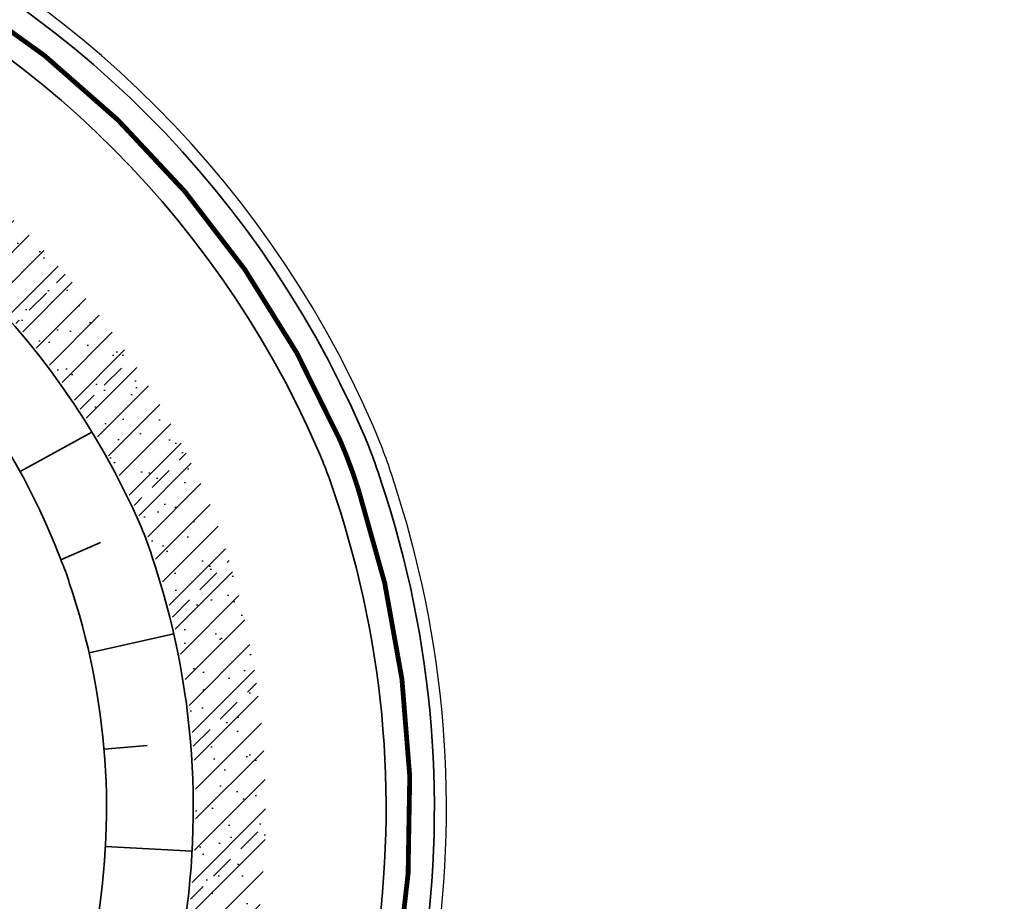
# Model space of a CAD drawing. Extents: x 100296 to 107772, y 404875 to 408930.
# Tile 67 of 97: x 101838 to 101879, y 407368 to 407405. Entities that reach past the tile are written whole.
import ezdxf

# ---------------------------------------------------------------- set-up
doc = ezdxf.new("R2010")
doc.units = 0
doc.linetypes.add('CENTER2', pattern=[28.575000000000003, 19.05, -3.175, 3.175, -3.175])
for name, color, linetype, lineweight in [('n-we-am_as_weg_hoofdrijbaan_cirkelboog-g', 1, 'CENTER2', 18), ('n-we-gw-grondwerk-g', 2, 'Continuous', 35), ('n-we-gw-grondwerk_watergang-g', 170, 'Continuous', 35)]:
    doc.layers.add(name, color=color, linetype=linetype, lineweight=lineweight)
for name, color, linetype in [('n-xx-gw-waterlijn-gd', 161, 'Continuous'), ('TDNA3100_beton', 251, 'Continuous'), ('TDNL----_bossages', 71, 'Continuous'), ('TDNL----_plangrens', 4, 'ENV-L14')]:
    doc.layers.add(name, color=color, linetype=linetype)
doc.linetypes.add('ENV-L14', pattern='A,12.5,-1.25,[144,env-shp.shx,S=0.125,R=0,X=0,Y=0.75],-1.25', length=15)

msp = doc.modelspace()

# ---------------------------------------------------------------- hatches: boundary and pattern name
at = {"layer": 'TDNA3100_beton'}
h = msp.add_hatch(dxfattribs=at)
h.set_pattern_fill('ANSI37', color=256, scale=10)
h.set_pattern_definition([(45, (0, 0), (-0.8838834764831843, 0.8838834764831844), []), (135, (0, 0), (-0.8838834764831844, -0.8838834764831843), [])])
edge = h.paths.add_edge_path(flags=16)
edge.add_line((101833.5368385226, 407357.0879982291), (101830.9853105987, 407354.0074911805))
edge.add_line((101830.9853105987, 407354.0074911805), (101850.1726047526, 407339.4179559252))
edge.add_arc((101850.7442144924, 407340.2384815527), 0.9999999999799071, 235.1374457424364, 410.3656657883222)
edge.add_line((101851.3821000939, 407341.008612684), (101833.5368385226, 407357.0879982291))
edge = h.paths.add_edge_path(flags=16)
edge.add_line((101797.8120248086, 407350.4094787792), (101794.6597209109, 407352.8710287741))
edge.add_line((101794.6597209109, 407352.8710287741), (101789.5440357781, 407345.7259792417))
edge.add_line((101789.5440357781, 407345.7259792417), (101780.628038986, 407333.2721017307))
edge.add_arc((101781.464674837, 407332.7243422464), 0.9999999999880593, 146.7865603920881, 322.0133072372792)
edge.add_line((101782.2528285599, 407332.1088638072), (101792.1201138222, 407343.7143896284))
edge.add_line((101792.1201138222, 407343.7143896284), (101797.8120248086, 407350.4094787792))
edge = h.paths.add_edge_path(flags=16)
edge.add_line((101783.9101485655, 407392.770434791), (101771.0377491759, 407400.5031779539))
edge.add_arc((101579.0148538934, 407059.9431338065), 390.965389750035, 60.5837631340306, 60.60383581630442)
edge.add_arc((101770.4911598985, 407399.6653100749), 1.000898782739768, 64.73003202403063, 234.2768576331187)
edge.add_arc((101653.7274277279, 407236.0572739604), 199.9999999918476, 54.23302436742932, 54.48636413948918, ccw=False)
edge.add_line((101770.6254464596, 407398.3374428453), (101782.30036164, 407389.9274537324))
edge.add_line((101782.30036164, 407389.9274537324), (101789.4278576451, 407384.7931839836))
edge.add_line((101789.4278576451, 407384.7931839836), (101791.6286588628, 407388.1332798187))
edge.add_line((101791.6286588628, 407388.1332798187), (101783.9101485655, 407392.770434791))
edge = h.paths.add_edge_path(flags=16)
edge.add_arc((101812.2376579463, 407372.1327614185), 19.74999999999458, 20.51467282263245, 200.5189716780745)
edge.add_arc((101812.2376578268, 407372.132761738), 19.75000000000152, 200.5189726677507, 380.5146718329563)
edge = h.paths.add_edge_path()
edge.add_line((101854.7402366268, 407342.9451826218), (101848.0581345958, 407335.8503267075))
edge.add_arc((101728.0743754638, 407175.8381473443), 200.0000000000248, 53.13591796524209, 56.79757343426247)
edge.add_line((101837.5941077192, 407343.1863718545), (101832.5610700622, 407346.4802038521))
edge.add_arc((101824.2320944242, 407333.7533713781), 15.21000000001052, 56.79757343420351, 107.261210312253)
edge.add_arc((101812.2399773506, 407372.1219195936), 24.98899369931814, 260.8585686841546, 287.414775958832, ccw=False)
edge.add_arc((101806.3299910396, 407335.3947217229), 12.21067029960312, 80.85856916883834, 138.8306837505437)
edge.add_line((101797.1381946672, 407343.4328401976), (101785.5140736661, 407330.1403572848))
edge.add_arc((101860.790828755, 407264.3117150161), 99.99999999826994, 138.8306837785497, 139.6287282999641)
edge.add_line((101784.6045106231, 407329.0855131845), (101776.8932764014, 407334.545653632))
edge.add_arc((101694.2251870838, 407390.8127577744), 99.99999999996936, 325.75927993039, 328.4291446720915)
edge.add_line((101779.4245230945, 407338.4574987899), (101787.178234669, 407351.075354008))
edge.add_arc((101774.2194156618, 407359.0385888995), 15.20999999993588, 328.4291446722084, 376.5198866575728)
edge.add_arc((101774.2191123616, 407359.0396116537), 15.20999999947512, 16.51586812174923, 21.69477131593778)
edge.add_arc((101812.2205722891, 407372.0594462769), 24.98882218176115, 175.3138468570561, 197.2189151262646, ccw=False)
edge.add_arc((101775.1454506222, 407375.0988744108), 12.21067741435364, 355.3123563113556, 414.2178437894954)
edge.add_line((101782.2850954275, 407385.0047370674), (101769.9838479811, 407393.9994212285))
edge.add_arc((101653.3554569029, 407237.0388271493), 195.5474615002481, 53.38608244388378, 54.48426293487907)
edge.add_line((101766.9541674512, 407396.2058547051), (101771.9950488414, 407404.3167783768))
edge.add_line((101771.9950488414, 407404.3167783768), (101789.2423751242, 407395.4441474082))
edge.add_arc((101796.1355154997, 407409.0024922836), 15.20999999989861, 243.0509548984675, 293.5426830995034)
edge.add_arc((101812.2067802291, 407372.1162282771), 25.02533300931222, 20.52964405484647, 113.54263287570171, ccw=False)
edge.add_arc((101831.5791762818, 407379.003213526), 4.481284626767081, 16.067554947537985, 24.93406609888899, ccw=False)
edge.add_arc((101812.2469752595, 407372.1347487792), 24.9905419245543, -10.792172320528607, 18.933640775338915, ccw=False)
edge.add_arc((101848.790210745, 407365.1689278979), 12.21067741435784, 169.2078280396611, 226.9725505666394)
edge.add_arc((101468.9132233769, 406942.8695717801), 555.8084009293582, 46.038672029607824, 48.05038421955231, ccw=False)
at = {"layer": 'TDNL----_bossages'}
h = msp.add_hatch(dxfattribs=at)
h.set_pattern_fill('ENV-A30', color=256)
h.set_pattern_definition([(45, (0, 0), (-0.6222539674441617, 0.6222539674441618), []), (45, (0, 3.1112698), (-3.111269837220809, 3.11126983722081), [1, -0.6]), (17, (0, 0), (0.5157491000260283, 1.596552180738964), [0, -1.632, -0.924, 0, -1.344]), (48, (0, 0), (-0.3683115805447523, 1.623436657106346), [0, -1.616, 0, -1.648, 0, -1.328]), (71, (0, 0), (-0.9582315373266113, 1.345261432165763), [0, -1.6, 0, -0.9599999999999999, -1.316])])
edge = h.paths.add_edge_path()
edge.add_arc((101795.0128586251, 407413.6948568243), 10.83513312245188, 253.6042597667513, 289.6806011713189)
edge.add_arc((101812.7676157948, 407370.708215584), 35.69022009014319, 23.596642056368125, 113.28013315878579, ccw=False)
edge.add_arc((101831.5791762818, 407379.0032135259), 15.1312846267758, 17.290486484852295, 23.326878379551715, ccw=False)
edge.add_arc((101812.2491184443, 407372.1348970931), 35.6384644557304, -10.793927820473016, 18.597220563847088, ccw=False)
edge.add_arc((101875.5707089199, 407361.0888695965), 28.64919476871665, 171.2225958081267, 180.1938231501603)
edge.add_arc((101849.0277267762, 407365.1841949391), 4.691516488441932, 169.9397186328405, 243.326500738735, ccw=False)
edge.add_arc((101812.2491184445, 407372.134897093), 32.73846445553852, 349.2060721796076, 378.6569494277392)
edge.add_arc((101831.5791762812, 407379.0032135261), 12.2312846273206, 17.14051832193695, 23.29592141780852)
edge.add_arc((101812.7676157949, 407370.7082155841), 32.79022009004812, 23.60895283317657, 113.4265665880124)
edge.add_arc((101795.0128528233, 407413.6948547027), 13.73513312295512, 251.06584083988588, 290.0912603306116, ccw=False)
edge.add_arc((101790.8805392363, 407401.6487931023), 0.9999999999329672, 156.5623768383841, 251.06582098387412, ccw=False)
edge.add_line((101789.9630455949, 407402.046543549), (101790.290852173, 407402.808197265))
edge.add_line((101790.290852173, 407402.808197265), (101790.7790373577, 407403.2451034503))
edge.add_line((101790.7790373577, 407403.2451034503), (101791.3677845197, 407403.3734532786))
edge.add_line((101791.3677845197, 407403.3734532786), (101791.9544241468, 407403.3003347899))

# ---------------------------------------------------------------- linework, layer by layer
at = {"layer": 'n-we-am_as_weg_hoofdrijbaan_cirkelboog-g', "flags": 128}
msp.add_lwpolyline([(101552.9128736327, 407468.6758614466, -0.193345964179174), (101887.2322361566, 407303.8166920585)], format="xyb", dxfattribs=at)
at = {"layer": 'n-we-gw-grondwerk-g'}
for p, q in [((101837.705440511, 407386.0873883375), (101840.6832725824, 407387.7189943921)), ((101839.3943376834, 407382.4246269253), (101841.0431230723, 407383.146451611)), ((101840.5663768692, 407378.5663907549), (101844.0769928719, 407379.3637124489)), ((101841.1843689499, 407374.5806782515), (101842.9779889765, 407374.7322848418)), ((101841.2441535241, 407370.5477829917), (101844.8387978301, 407370.3510362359))]:
    msp.add_line(p, q, dxfattribs=at)
at = {"layer": 'n-we-gw-grondwerk-g', "flags": 128}
for points in [[(101789.5098790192, 407401.001231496, 0.1923034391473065), (101799.7681897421, 407400.7026385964, -0.4133050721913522), (101842.72156019, 407383.8006448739, -0.02688610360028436), (101843.172037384, 407382.5772362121, -0.1292260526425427), (101844.3101139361, 407366.022456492, 0.2574961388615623), (101845.6782386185, 407361.8349500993, -0.2574961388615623)], [(101843.2217834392, 407359.2032533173, -0.2574961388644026), (101840.7737207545, 407366.6961947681, 0.1296699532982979), (101839.7449855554, 407381.4735123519, 0.0302400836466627), (101839.3873663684, 407382.4405067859, 0.4281462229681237), (101800.6079880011, 407398.7778675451, -0.2243268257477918), (101791.0778316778, 407399.0543550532, -0.2243268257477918)]]:
    msp.add_lwpolyline(points, format="xyb", dxfattribs=at)
at = {"layer": 'n-we-gw-grondwerk_watergang-g', "flags": 128}
for points in [[(101793.4874190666, 407410.1761524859, 0.1799384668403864), (101796.1574451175, 407410.0345060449, -0.410751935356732), (101851.894606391, 407387.7825676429, -0.02559283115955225), (101852.6852839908, 407385.6609891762, -0.121934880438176), (101854.3255899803, 407365.2349554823, 0.252732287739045), (101855.2562360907, 407362.5404417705), (101871.2866914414, 407347.8105995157)], [(101792.6919110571, 407408.341168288, 0.1847139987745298), (101796.8569977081, 407408.1587995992, -0.4113392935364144), (101850.060100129, 407386.985949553, -0.02576086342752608), (101850.7830483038, 407385.0430744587, -0.1220437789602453), (101852.3519508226, 407365.5586041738, 0.2527322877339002), (101853.9030276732, 407361.0677479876), (101869.9585396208, 407346.3148820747)]]:
    msp.add_lwpolyline(points, format="xyb", dxfattribs=at)
at = {"layer": 'n-xx-gw-waterlijn-gd', "ltscale": 0.1, "const_width": 0.2}
msp.add_lwpolyline([(101882.2255500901, 407336.9756255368), (101878.3600678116, 407340.3813836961), (101874.4538901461, 407343.7755338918), (101870.6226155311, 407347.0627407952), (101854.5796318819, 407361.8040948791, -0.2527322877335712), (101853.3387704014, 407365.3967798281, 0.121987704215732), (101851.7341835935, 407385.3519827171, 0.02567336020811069), (101850.9773576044, 407387.3842487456, 0.4110564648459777), (101796.5048677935, 407409.0956807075, -0.1826834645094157)], format="xyb", dxfattribs=at)
at = {"layer": 'TDNL----_plangrens', "flags": 128}
msp.add_lwpolyline([(100739.2868531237, 407413.0773053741, -0.1432469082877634), (100723.7505059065, 407449.3200165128, -0.2568120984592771), (100723.9835513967, 407450.242528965), (100744.9920477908, 407466.2935291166, -0.1251981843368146), (100746.6634251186, 407466.9877947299), (100748.1899174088, 407467.1455317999, -0.01662278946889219), (100754.0056960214, 407467.4961851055), (100782.8030322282, 407465.5632297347), (100787.8641580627, 407465.3278006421), (100792.8370493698, 407465.0799898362), (100797.811689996, 407464.8174513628), (100802.7858689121, 407464.5411216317), (100807.7589475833, 407464.2499274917), (100812.7317610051, 407463.9438225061), (100817.6680972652, 407463.6251443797), (100822.5624550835, 407463.2468726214), (100827.4874784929, 407462.7971868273), (100832.4530212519, 407462.323053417), (100837.4226759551, 407461.8336265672), (100842.4600490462, 407461.3224250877), (100847.5447173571, 407460.8846589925), (100852.5621043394, 407460.4996338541), (100857.533290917, 407460.1032007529), (100862.5042160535, 407459.6918343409), (100867.2382117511, 407459.2858319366), (100871.9553312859, 407458.5639368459), (100877.078042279, 407457.7462141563), (100882.1363853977, 407457.1618671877), (100887.2161081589, 407456.4459117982), (100892.3942575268, 407455.9770318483), (100897.3752654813, 407455.5257063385), (100902.3451225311, 407455.0603486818), (100907.3147194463, 407454.5799719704), (100912.2604228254, 407454.086932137), (100917.178769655, 407453.5502276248), (100922.0474471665, 407452.9690408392), (100926.8478419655, 407452.2864379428), (100931.7183452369, 407451.4539315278), (100936.7456725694, 407450.5791563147), (100941.7869863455, 407449.776890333), (100946.8921338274, 407448.9683506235), (100952.1632787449, 407448.3001682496), (100957.3130568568, 407447.8805397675), (100962.2599555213, 407447.4627667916), (100966.9927298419, 407447.0181454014), (100971.6817808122, 407446.291575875), (100976.5814389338, 407445.4305197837), (100981.545518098, 407444.5437624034), (100986.5249101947, 407443.6402677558), (100991.5265217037, 407442.7400149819), (100992.3333587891, 407435.38393353), (101010.6455710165, 407439.3630608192), (101044.608, 407446.751), (101045.548, 407451.865), (101045.7354354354, 407470.8379496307), (101152.2257843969, 407468.5625046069), (101153.7960364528, 407444.8260170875, -0.02213634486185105), (101223.7604701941, 407453.4844729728, -0.0320152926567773), (101250.5344253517, 407454.5246229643), (101283.1644786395, 407454.7245967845), (101303.2885377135, 407454.8723369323), (101377.7011879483, 407457.6710294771), (101383.5089184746, 407454.8009643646), (101393.9781071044, 407453.974314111, 0.01091316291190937), (101394.4342178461, 407453.9295895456), (101414.3606890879, 407452.4138897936), (101422.6562773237, 407452.0257574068), (101432.620022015, 407451.5395023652), (101442.5110057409, 407451.0191673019), (101452.4179969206, 407450.3344773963), (101462.4607899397, 407449.6344693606), (101472.5223603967, 407449.0541699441), (101482.5245291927, 407448.4987364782), (101492.4849881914, 407447.9379462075), (101497.4547572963, 407447.6349291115), (101502.4503100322, 407447.3324351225), (101507.4178843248, 407447.0408123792), (101512.3472164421, 407446.7396753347), (101517.2551360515, 407446.423848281), (101522.1406321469, 407446.0899934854), (101527.001880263, 407445.7337952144), (101531.8384783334, 407445.3509116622), (101536.6499650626, 407444.937429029), (101541.4354322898, 407444.4895336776), (101546.1914001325, 407444.003742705), (101550.8870594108, 407443.4773872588), (101555.4986560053, 407442.8825057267), (101560.0952950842, 407442.1788330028), (101564.7255050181, 407441.3903345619), (101569.3554112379, 407440.5346323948), (101573.9628026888, 407439.6157972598), (101578.5586664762, 407438.6239808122), (101583.1819581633, 407437.5629141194), (101587.7868530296, 407436.4731342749), (101592.3199716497, 407435.3317581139), (101596.555412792, 407434.1846924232), (101627.1282734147, 407423.6446025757), (101632.4705592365, 407440.4841093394), (101650.339, 407434.411), (101666.6740270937, 407429.3078135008), (101657.6655, 407400.472), (101662.6088926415, 407398.9277443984), (101669.2436173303, 407419.5996078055, -0.4160609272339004), (101672.4015920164, 407421.213914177), (101686.8188945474, 407416.5001712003), (101691.4771224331, 407415.0073440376), (101696.1218678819, 407413.5198355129), (101700.7739103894, 407412.0309332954), (101705.4212743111, 407410.5441240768), (101710.0094546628, 407409.0586213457), (101714.5277926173, 407407.5101889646), (101719.0321050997, 407405.8844818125), (101723.522608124, 407404.1914698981), (101728.0310462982, 407402.4187230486), (101732.5468123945, 407400.6291159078), (101737.000462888, 407398.7995685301), (101741.4224732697, 407396.9056480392), (101745.8116049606, 407394.9519059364), (101750.1403689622, 407392.9356199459), (101754.441560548, 407390.8150480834), (101758.8122705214, 407388.5970964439), (101765.2851688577, 407385.3567358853), (101767.3039443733, 407384.3087319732, -0.3046151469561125), (101772.6553310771, 407374.5268600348, -0.000684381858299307), (101772.6576419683, 407374.5116243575, 0.06840167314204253), (101773.463728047, 407363.7446950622, -0.1929248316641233), (101772.2061085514, 407356.4116812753), (101761.3632122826, 407339.3168412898), (101767.9374814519, 407334.7351309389), (101793.5700687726, 407316.4915473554), (101804.7799126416, 407330.0685015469, -0.2278404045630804), (101810.7541325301, 407332.624157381, 0.0513531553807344), (101821.4791772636, 407333.2555937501, -0.1888825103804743), (101826.8280306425, 407332.1046559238), (101836.3172867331, 407325.8153332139, -0.0242377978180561), (101846.0771515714, 407317.5519636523), (101847.5256161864, 407316.0002340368), (101850.7438391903, 407312.4602044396), (101853.9160644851, 407308.8804043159), (101857.0392437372, 407305.2631292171), (101860.1122137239, 407301.6076019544), (101862.9283071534, 407298.166473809), (101916.7725156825, 407216.9823138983), (101968.2095316, 407134.085549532), (101972.0680222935, 407127.4044557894), (101996.3016819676, 407098.1006054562), (102005.3636419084, 407086.7923990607), (102008.4455566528, 407082.8770219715), (102011.5312600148, 407078.9154207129), (102014.7330905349, 407074.9868383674), (102018.0273461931, 407071.2001643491), (102021.213875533, 407067.3811769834), (102024.4343625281, 407063.5107446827), (102027.7920052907, 407059.7018421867), (102031.2060533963, 407056.0451865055), (102034.4701153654, 407052.2660668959), (102037.8950437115, 407048.5364918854), (102041.3242290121, 407044.8809278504), (102044.6892805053, 407041.1927022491), (102048.062628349, 407037.4909567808), (102051.4265681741, 407033.7851454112), (102054.7863551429, 407030.0660903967), (102058.1700042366, 407026.3527772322), (102061.6430361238, 407022.5865128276), (102065.4236075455, 407019.1085134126), (102069.0570478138, 407015.6252103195), (102072.7371080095, 407012.1764129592), (102076.3084791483, 407008.7003393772), (102079.8032150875, 407005.1167932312), (102083.4107446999, 407001.4937230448), (102087.2288076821, 406998.0618074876), (102090.9768445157, 406994.6662037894), (102094.6957694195, 406991.2762417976), (102098.3172932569, 406987.8248914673), (102101.9037628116, 406984.3152863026), (102105.514434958, 406980.7606320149), (102109.2436806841, 406977.2846959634), (102112.9614025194, 406973.8682140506), (102116.5968847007, 406970.4177357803), (102120.1900888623, 406966.9185457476), (102123.7636938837, 406963.3923458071), (102127.3186001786, 406959.8446940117), (102130.8673184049, 406956.2858512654), (102134.3984696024, 406952.7324721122), (102137.8703518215, 406949.134502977), (102141.3392761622, 406945.5154070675), (102144.7916693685, 406941.8925993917), (102148.2066380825, 406938.2847015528), (102151.591264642, 406934.7038003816), (102154.9179764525, 406931.144410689), (102158.1663152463, 406927.571607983), (102161.3633685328, 406923.9946696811), (102164.4951998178, 406920.416269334), (102167.5444855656, 406916.8255081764), (102170.5009577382, 406913.2067352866), (102173.3746593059, 406909.5538928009), (102176.1911296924, 406905.8458702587), (102178.9661418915, 406902.1023029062), (102181.6576957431, 406898.3156077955), (102184.2475456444, 406894.4584023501), (102186.7626818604, 406890.5330235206), (102189.2210549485, 406886.5538268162), (102191.6193578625, 406882.5586534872), (102193.872053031, 406878.489748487), (102196.0601617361, 406874.3484781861), (102198.2099117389, 406870.1715401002), (102200.3067599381, 406865.9744227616), (102202.2400386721, 406861.9103414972), (102208.465244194, 406847.878116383), (102209.6121585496, 406844.5372614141), (102211.0649557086, 406840.0639923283), (102212.4430000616, 406835.5671323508), (102213.7459257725, 406831.0478718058), (102214.9747002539, 406826.502697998), (102216.1359940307, 406821.9171271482), (102217.2390980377, 406817.2844843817), (102218.2915979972, 406812.6067463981), (102219.3011634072, 406807.8862975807), (102219.3246354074, 406807.7716276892, -0.01468118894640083), (102222.2070547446, 406791.2321912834), (102224.1106866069, 406778.0280173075, -0.003491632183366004), (102224.2736762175, 406776.8387255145), (102225.1210636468, 406769.3400668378, 0.06164122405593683), (102220.7860359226, 406763.286188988), (102219.487004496, 406761.1443225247, -0.02894925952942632), (102216.0281873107, 406759.5540853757), (102209.6612383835, 406756.6434481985), (102212.6380790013, 406750.1316808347), (102212.77, 406736.71, 0.1949923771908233), (102231.938, 406746.034, -0.1182563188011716), (102234.9904854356, 406749.1419155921, -0.1890750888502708), (102261.2598711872, 406754.0644418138, -0.1534905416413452), (102274.9210317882, 406742.5228634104, 0.1862880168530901), (102288.2419999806, 406736.7960004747), (102295.5075904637, 406736.4679397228), (102295.097, 406742.8529999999), (102293.275, 406749.549), (102279.2849996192, 406779.295000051), (102275.5991873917, 406787.1777848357), (102279.4587552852, 406788.9459752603), (102271.4026836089, 406806.5311529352), (102262.4540478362, 406826.0646631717), (102245.515, 406863.059), (102225.87, 406905.623), (102192.8063339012, 406977.3803082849), (102173.546, 407019.093), (102144.190463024, 407082.7360132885), (102101.988, 407174.612), (102101.566, 407175.532), (102070.4468670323, 407156.0684514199), (102058.354, 407182.319), (102047.5404334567, 407175.6813301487), (102037.7386760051, 407186.3790545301), (102032.8737539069, 407192.2988376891), (102029.2553724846, 407196.1383378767), (102025.8279523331, 407199.7673564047), (102022.4062014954, 407203.4489770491), (102018.9034408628, 407207.134564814), (102015.3890318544, 407210.7857540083), (102011.8287798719, 407214.4412381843), (102008.1815634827, 407218.0760114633), (102004.4896749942, 407221.6385286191), (102000.8430871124, 407225.1065726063), (101997.2583547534, 407228.5940823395), (101993.6283724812, 407232.1221065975), (101989.9613858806, 407235.6453382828), (101986.2873501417, 407239.1387797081), (101982.6180170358, 407242.6254234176), (101978.9227459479, 407246.1111594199), (101975.2116158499, 407249.5827576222), (101971.5104913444, 407253.0219196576), (101967.8468065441, 407256.4561304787), (101964.1903220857, 407259.9111417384), (101960.5379165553, 407263.3704358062), (101956.9739235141, 407266.7716227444), (101953.5361971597, 407270.2429437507), (101950.0223833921, 407273.8632493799), (101946.432497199, 407277.4473754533), (101942.9088871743, 407281.0001411), (101939.3637674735, 407284.6020653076), (101935.7444445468, 407288.2470343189), (101932.0719089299, 407291.84784094), (101928.4193473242, 407295.4278545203), (101924.8128497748, 407298.9440535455), (101921.30469434, 407302.5331047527), (101917.6952811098, 407306.2387222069), (101913.9598197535, 407309.9643887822), (101910.1561761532, 407313.5973941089), (101906.3701413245, 407317.1734101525), (101902.5633412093, 407320.7294047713), (101898.7350089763, 407324.2754705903), (101894.865215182, 407327.7956235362), (101890.9789067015, 407331.2677026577), (101887.0921628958, 407334.7055557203), (101883.2156468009, 407338.1024407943), (101879.3478150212, 407341.5102690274), (101875.4341977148, 407344.9108836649), (101871.6187293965, 407348.184528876), (101855.5945381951, 407362.908615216, -0.252732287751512), (101854.8189997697, 407365.1540433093, 0.1219095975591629), (101853.160822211, 407385.8155261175, 0.02555492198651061), (101852.3532278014, 407387.9817338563, 0.410588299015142), (101795.9860066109, 407410.5048574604, -0.1781397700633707), (101793.686296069, 407410.6348985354), (101790.4019609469, 407411.668594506), (101780.4093043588, 407411.564745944), (101774.5637554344, 407415.6563702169), (101770.1026121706, 407418.4881787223), (101765.7700462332, 407421.1949870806), (101761.4530778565, 407423.9068112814), (101757.1010279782, 407426.6240563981), (101752.7171137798, 407429.3322341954), (101748.2987497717, 407432.0176099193), (101743.8583449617, 407434.6670367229), (101739.4028961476, 407437.2885627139), (101734.9258776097, 407439.8847577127), (101730.4282281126, 407442.4560645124), (101725.9088968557, 407445.0029430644), (101721.3234984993, 407447.5493291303), (101716.643072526, 407450.0290661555), (101711.9138482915, 407452.4146030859), (101707.14254933, 407454.7043808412), (101702.3382069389, 407456.8998975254), (101697.3802279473, 407459.0647878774), (101685.0442659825, 407463.694816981, -0.1468987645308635), (101683.5931488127, 407464.9576400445), (101689.2460461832, 407482.7452718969), (101683.8929278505, 407484.4217690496), (101690.3095472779, 407504.9613563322), (101682.1033402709, 407507.9069741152), (101666.1502361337, 407456.9244774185), (101657.685, 407459.121), (101639.766, 407464.547), (101639.6848731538, 407464.286037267), (101635.455, 407465.601), (101641.2368877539, 407483.1673876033), (101645.3070783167, 407495.5333393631), (101642.08, 407496.719), (101607.129, 407511.646), (101612.392, 407526.001), (101581.9927761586, 407524.6711243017), (101579.507, 407517.488), (101575.394, 407510.198), (101573.121, 407508.777), (101557.269, 407506.807), (101530.824, 407506.206), (101519.057, 407505.9295), (101507.29, 407505.653), (101484.731, 407504.656), (101459.4970002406, 407502.9339999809), (101427.265, 407501.014), (101421.153, 407500.943), (101415.041, 407500.872), (101396.604, 407500.255), (101374.489, 407495.756), (101364.292, 407497.12), (101352.064, 407497.113), (101349.584, 407498.703), (101347.492, 407498.976), (101346.248, 407498.39), (101332.711, 407497.804), (101330.029, 407500.122), (101327.997, 407500.331), (101324.518, 407498.84), (101295.0025000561, 407497.5727500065), (101253.763, 407494.725), (101210.4137285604, 407493.4934766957), (101206.7884684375, 407493.7309266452), (101197.0638609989, 407494.5303303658), (101185.9039147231, 407498.0142404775), (101174.0331793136, 407511.4702623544), (101174.4546239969, 407521.5211993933), (101154.6252836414, 407522.2652829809), (101154.2083935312, 407511.1554345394), (101154.051, 407506.961), (101128.647, 407505.961), (101129.0380046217, 407486.7394898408), (101083.0871679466, 407487.8812979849), (101045.9118887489, 407488.6992458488), (101046.3370769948, 407524.6601912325), (101018.1971858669, 407520.3057887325), (101013.5162212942, 407520.0233946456), (101008.5055510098, 407519.6889133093), (101003.3278527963, 407519.3714202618), (100998.0189341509, 407518.7722314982), (100992.8767621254, 407518.0417143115), (100987.8311479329, 407517.2949666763), (100982.8743091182, 407516.548258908), (100977.9756107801, 407515.9011969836), (100973.021429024, 407515.3099810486), (100968.0356534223, 407514.7297814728), (100963.0642501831, 407514.1713638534), (100958.0894396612, 407513.6461830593), (100953.0187230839, 407513.1257647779), (100947.9025235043, 407512.5016955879), (100942.8965042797, 407511.8459516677), (100937.9354207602, 407511.2501073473), (100932.945616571, 407510.6656230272), (100927.9678885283, 407510.097328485), (100923.118977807, 407509.573647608), (100918.2623512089, 407509.2318318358), (100913.264804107, 407508.8949604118), (100908.2712983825, 407508.5623464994), (100903.2814429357, 407508.2379132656), (100898.2969714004, 407507.9285830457), (100893.3127863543, 407507.634024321), (100888.335696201, 407507.3546192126), (100883.3395973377, 407507.0980498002), (100878.1677554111, 407506.8208152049), (100872.9150871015, 407506.3168428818), (100867.8334380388, 407505.7110839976), (100863.070008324, 407505.1637142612), (100858.3301173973, 407504.9165309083), (100853.3688178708, 407504.7007340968), (100848.3866447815, 407504.4989376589), (100843.338585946, 407504.3095797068), (100838.2504970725, 407504.0439332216), (100833.2277906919, 407503.7446781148), (100828.2439887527, 407503.4625895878), (100823.2604741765, 407503.1953667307), (100818.3258485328, 407502.9454707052), (100813.4190250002, 407502.775390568), (100808.4645068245, 407502.6531743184), (100803.4839859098, 407502.5451432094), (100798.5037448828, 407502.4519455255), (100793.5217865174, 407502.3735497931), (100789.3470216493, 407502.3180645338, -0.01241394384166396), (100787.9797520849, 407502.3419967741), (100756.1665438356, 407501.1664304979, -0.2041488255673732), (100733.4635350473, 407510.6820490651, 0.4726042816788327), (100669.2085629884, 407512.9869992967, -0.1892506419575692), (100667.842368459, 407512.2877777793), (100642.4923923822, 407510.2000546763), (100642.1924592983, 407512.8714210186), (100631.0883577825, 407512.6136525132, -0.01041102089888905), (100621.579562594, 407512.591199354), (100613.9257211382, 407512.724990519), (100603.9295775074, 407512.9084297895), (100593.9312608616, 407513.0919079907), (100583.9329442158, 407513.2753861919), (100573.9346275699, 407513.4588643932), (100563.9363109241, 407513.6423425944), (100553.9379942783, 407513.8258207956), (100548.9388359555, 407513.9175598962), (100543.9396776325, 407514.0092989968), (100538.9405193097, 407514.1010380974), (100533.9413609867, 407514.192777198), (100523.943044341, 407514.3762553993), (100513.9447276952, 407514.5597336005), (100503.9464110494, 407514.7432118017), (100493.9480943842, 407514.9266900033), (100483.9487675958, 407515.1101867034), (100473.9326938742, 407515.2932313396), (100453.4691547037, 407515.6471500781, 0.03070555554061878), (100439.2612938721, 407515.0201980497), (100391.2823731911, 407509.0467019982), (100383.0104473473, 407506.9291155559), (100371.0620297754, 407505.8856489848), (100362.02, 407505.096), (100330.373, 407500), (100299.9108642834, 407493.9015717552), (100308.1638358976, 407454.1758354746), (100345.8670108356, 407460.7626251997), (100370.687, 407465.099), (100400, 407467.735), (100436.284, 407469.121), (100480.738, 407467.998), (100527.748, 407460.884), (100583.384, 407446.232), (100637.584, 407424.585), (100688.405, 407397.253), (100715.467, 407378.851), (100722.6490746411, 407379.9424874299), (100725.1059398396, 407378.111884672), (100734.5947126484, 407380.5295391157), (100753.2682522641, 407385.5147464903), (100765.323, 407388.29), (100752.0680625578, 407397.5410917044)], format="xyb", close=True, dxfattribs=at)

doc.saveas('drawing.dxf')
